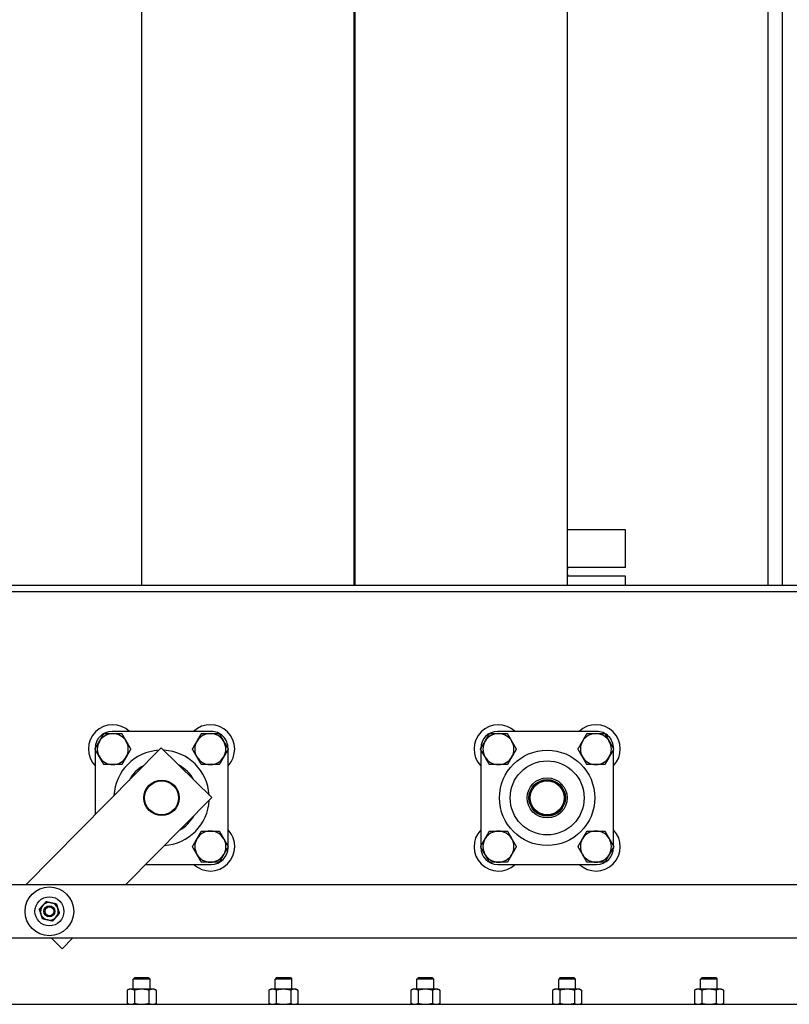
# Model space of a CAD drawing. Header units: inches. Extents: x 36 to 1719, y -84 to 1122.
# Tile 115 of 256: x 690 to 712, y 439 to 467. Entities that reach past the tile are written whole.
import ezdxf

# ---------------------------------------------------------------- set-up
doc = ezdxf.new("R2010")
doc.units = ezdxf.units.IN
doc.header["$LTSCALE"] = 48
doc.header["$MEASUREMENT"] = 0
doc.layers.add('Visible (ANSI)', color=7, linetype='Continuous', lineweight=30)

msp = doc.modelspace()

# ---------------------------------------------------------------- linework, layer by layer
at = {"layer": 'Visible (ANSI)'}
for p, q in [((711.41418, 450.67193), (711.41418, 492.98176)), ((711.01418, 450.67193), (711.01418, 492.75082)), ((693.34068, 478.54693), (693.34068, 450.67193)), ((699.32818, 478.54693), (699.32818, 450.67193)), ((699.35318, 478.54693), (699.35318, 450.67193)), ((705.34068, 478.54693), (705.34068, 450.67193)), ((706.98918, 452.22693), (705.34068, 452.22693)), ((706.98918, 451.16693), (706.98918, 452.22693)), ((706.98918, 451.16693), (705.34068, 451.16693)), ((705.36418, 451.10693), (705.36418, 451.16693)), ((705.36418, 451.10693), (705.34068, 451.10693)), ((705.36418, 450.98193), (705.34068, 450.98193)), ((706.98918, 450.92193), (705.34068, 450.92193)), ((705.36418, 450.92193), (705.36418, 450.98193)), ((706.98918, 450.67193), (706.98918, 450.92193)), ((664.46568, 450.67193), (734.21568, 450.67193)), ((664.46568, 450.49263), (734.21568, 450.49263)), ((695.29793, 446.54693), (692.50653, 446.54611)), ((706.17293, 446.54693), (703.38153, 446.54611)), ((693.89543, 446.08612), (690.07398, 442.22256)), ((692.02737, 446.06667), (692.02737, 446.05507)), ((692.02738, 446.03712), (692.02792, 444.19803)), ((695.31737, 444.67967), (693.89543, 446.08612)), ((695.77737, 446.05591), (695.77737, 446.06777)), ((695.77818, 443.30593), (695.77738, 446.03797)), ((702.90237, 446.06667), (702.90237, 446.05503)), ((702.90238, 446.03708), (702.90318, 443.305)), ((706.65237, 446.05595), (706.65237, 446.06777)), ((706.65318, 443.30604), (706.65238, 446.038)), ((692.88704, 442.22256), (695.31737, 444.67967)), ((695.77819, 443.27637), (695.77818, 443.28798)), ((702.90318, 443.28705), (702.90319, 443.27527)), ((706.65319, 443.27637), (706.65318, 443.28809)), ((693.45461, 442.79639), (695.29903, 442.79693)), ((703.38263, 442.79611), (706.17403, 442.79693)), ((713.98868, 442.22256), (667.48868, 442.22256)), ((667.48868, 440.72256), (713.98868, 440.72256)), ((690.78593, 440.72256), (691.09804, 440.41386)), ((691.09804, 440.41386), (691.40338, 440.72256)), ((693.14673, 439.60303), (693.10446, 439.56076)), ((693.5769, 439.56076), (693.10446, 439.56076)), ((693.10446, 439.27642), (693.10446, 439.56076)), ((693.14673, 439.60303), (693.53464, 439.60303)), ((693.53464, 439.60303), (693.5769, 439.56076)), ((693.5769, 439.27642), (693.5769, 439.56076)), ((697.14673, 439.60303), (697.10446, 439.56076)), ((697.5769, 439.56076), (697.10446, 439.56076)), ((697.10446, 439.27642), (697.10446, 439.56076)), ((697.14673, 439.60303), (697.53464, 439.60303)), ((697.53464, 439.60303), (697.5769, 439.56076)), ((697.5769, 439.27642), (697.5769, 439.56076)), ((701.14673, 439.60303), (701.10446, 439.56076)), ((701.5769, 439.56076), (701.10446, 439.56076)), ((701.10446, 439.27642), (701.10446, 439.56076)), ((701.14673, 439.60303), (701.53464, 439.60303)), ((701.53464, 439.60303), (701.5769, 439.56076)), ((701.5769, 439.27642), (701.5769, 439.56076)), ((705.14673, 439.60303), (705.10446, 439.56076)), ((705.5769, 439.56076), (705.10446, 439.56076)), ((705.10446, 439.27642), (705.10446, 439.56076)), ((705.14673, 439.60303), (705.53464, 439.60303)), ((705.53464, 439.60303), (705.5769, 439.56076)), ((705.5769, 439.27642), (705.5769, 439.56076)), ((709.14673, 439.60303), (709.10446, 439.56076)), ((709.5769, 439.56076), (709.10446, 439.56076)), ((709.10446, 439.27642), (709.10446, 439.56076)), ((709.14673, 439.60303), (709.53464, 439.60303)), ((709.53464, 439.60303), (709.5769, 439.56076)), ((709.5769, 439.27642), (709.5769, 439.56076)), ((692.98635, 439.27642), (692.93154, 439.25086)), ((692.93154, 439.25086), (692.93154, 438.87679)), ((693.03382, 439.27642), (692.98635, 439.27642)), ((693.34068, 439.27642), (693.03382, 439.27642)), ((693.13611, 439.25086), (693.13611, 438.87679)), ((693.64754, 439.27642), (693.34068, 439.27642)), ((693.54525, 439.25086), (693.54525, 438.87679)), ((693.69501, 439.27642), (693.64754, 439.27642)), ((693.69501, 439.27642), (693.74983, 439.25086)), ((693.74983, 439.25086), (693.74983, 438.87679)), ((696.98635, 439.27642), (696.93154, 439.25086)), ((696.93154, 439.25086), (696.93154, 438.87679)), ((697.03382, 439.27642), (696.98635, 439.27642)), ((697.34068, 439.27642), (697.03382, 439.27642)), ((697.13611, 439.25086), (697.13611, 438.87679)), ((697.64754, 439.27642), (697.34068, 439.27642)), ((697.54525, 439.25086), (697.54525, 438.87679)), ((697.69501, 439.27642), (697.64754, 439.27642)), ((697.69501, 439.27642), (697.74983, 439.25086)), ((697.74983, 439.25086), (697.74983, 438.87679)), ((700.98635, 439.27642), (700.93154, 439.25086)), ((700.93154, 439.25086), (700.93154, 438.87679)), ((701.03382, 439.27642), (700.98635, 439.27642)), ((701.34068, 439.27642), (701.03382, 439.27642)), ((701.13611, 439.25086), (701.13611, 438.87679)), ((701.64754, 439.27642), (701.34068, 439.27642)), ((701.54525, 439.25086), (701.54525, 438.87679)), ((701.69501, 439.27642), (701.64754, 439.27642)), ((701.69501, 439.27642), (701.74983, 439.25086)), ((701.74983, 439.25086), (701.74983, 438.87679)), ((704.98635, 439.27642), (704.93154, 439.25086)), ((704.93154, 439.25086), (704.93154, 438.87679)), ((705.03382, 439.27642), (704.98635, 439.27642)), ((705.34068, 439.27642), (705.03382, 439.27642)), ((705.13611, 439.25086), (705.13611, 438.87679)), ((705.64754, 439.27642), (705.34068, 439.27642)), ((705.54525, 439.25086), (705.54525, 438.87679)), ((705.69501, 439.27642), (705.64754, 439.27642)), ((705.69501, 439.27642), (705.74983, 439.25086)), ((705.74983, 439.25086), (705.74983, 438.87679)), ((708.98635, 439.27642), (708.93154, 439.25086)), ((708.93154, 439.25086), (708.93154, 438.87679)), ((709.03382, 439.27642), (708.98635, 439.27642)), ((709.34068, 439.27642), (709.03382, 439.27642)), ((709.13611, 439.25086), (709.13611, 438.87679)), ((709.64754, 439.27642), (709.34068, 439.27642)), ((709.54525, 439.25086), (709.54525, 438.87679)), ((709.69501, 439.27642), (709.64754, 439.27642)), ((709.69501, 439.27642), (709.74983, 439.25086)), ((709.74983, 439.25086), (709.74983, 438.87679)), ((664.46568, 438.85123), (726.94539, 438.85123)), ((692.98635, 438.85123), (692.93154, 438.87679)), ((693.69501, 438.85123), (693.74983, 438.87679)), ((696.98635, 438.85123), (696.93154, 438.87679)), ((697.69501, 438.85123), (697.74983, 438.87679)), ((700.98635, 438.85123), (700.93154, 438.87679)), ((701.69501, 438.85123), (701.74983, 438.87679)), ((704.98635, 438.85123), (704.93154, 438.87679)), ((705.69501, 438.85123), (705.74983, 438.87679)), ((708.98635, 438.85123), (708.93154, 438.87679)), ((709.69501, 438.85123), (709.74983, 438.87679))]:
    msp.add_line(p, q, dxfattribs=at)
for centre, radius in [((704.77778, 444.67152), 1.34375), ((704.77778, 444.67152), 1.04275), ((693.90318, 444.67193), 0.5), ((693.90318, 444.67193), 0.48), ((704.77778, 444.67152), 0.565), ((704.77778, 444.67152), 0.515), ((704.77818, 444.67193), 0.5), ((704.77818, 444.67193), 0.48), ((690.73868, 441.47256), 0.6875), ((690.73868, 441.47256), 0.41), ((690.73868, 441.47256), 0.15607), ((690.73868, 441.47256), 0.156), ((690.73868, 441.47256), 0.1232)]:
    msp.add_circle(centre, radius, dxfattribs=at)
for centre, radius, start, end in [((692.52737, 446.04612), 0.6875, 46.675086, 223.358602), ((695.27737, 446.04693), 0.6875, 316.675086, 133.358602), ((703.40237, 446.04612), 0.6875, 46.675086, 223.358602), ((706.15237, 446.04693), 0.6875, 316.675086, 133.358602), ((692.50667, 446.06681), 0.4793, 90.016844, 180.016844), ((692.52737, 446.04612), 0.4375, 90.001724, 150.001724), ((692.52737, 446.04612), 0.4375, 30.001724, 90.001724), ((695.27737, 446.04693), 0.4375, 90.001076, 150.001076), ((695.27737, 446.04693), 0.4375, 30.001076, 90.001076), ((695.29807, 446.06763), 0.4793, 0.016844, 90.016844), ((703.38167, 446.06681), 0.4793, 90.016844, 180.016844), ((703.40237, 446.04612), 0.4375, 90.007458, 150.007458), ((703.40237, 446.04612), 0.4375, 30.007458, 90.007458), ((706.15237, 446.04693), 0.4375, 90.005074, 150.005074), ((706.15237, 446.04693), 0.4375, 30.005074, 90.005074), ((706.17307, 446.06763), 0.4793, 0.016844, 90.016844), ((692.52737, 446.04612), 0.4375, 150.001724, 210.001724), ((692.52737, 446.04612), 0.4375, 330.001724, 30.001724), ((695.27737, 446.04693), 0.4375, 150.001076, 210.001076), ((695.27737, 446.04693), 0.4375, 330.001076, 30.001076), ((703.40237, 446.04612), 0.4375, 150.007458, 210.007458), ((703.40237, 446.04612), 0.4375, 330.007458, 30.007458), ((706.15237, 446.04693), 0.4375, 150.005074, 210.005074), ((706.15237, 446.04693), 0.4375, 330.005074, 30.005074), ((693.90278, 444.67152), 1.34375, 93.402904, 177.224825), ((693.90278, 444.67152), 1.34375, 3.439602, 87.188126), ((692.52737, 446.04612), 0.4375, 210.001724, 270.001724), ((692.52737, 446.04612), 0.4375, 270.001724, 330.001724), ((693.90278, 444.67152), 1.04275, 118.850211, 151.777517), ((693.90278, 444.67152), 1.04275, 28.962005, 61.665723), ((695.27737, 446.04693), 0.4375, 210.001076, 270.001076), ((695.27737, 446.04693), 0.4375, 270.001076, 330.001076), ((703.40237, 446.04612), 0.4375, 210.007458, 270.007458), ((703.40237, 446.04612), 0.4375, 270.007458, 330.007458), ((706.15237, 446.04693), 0.4375, 210.005074, 270.005074), ((706.15237, 446.04693), 0.4375, 270.005074, 330.005074), ((704.77778, 444.67152), 0.5, 134.975668, 315.041176), ((693.90278, 444.67152), 1.34375, 273.403293, 357.224436), ((693.90278, 444.67152), 1.04275, 298.851393, 331.776335), ((695.27818, 443.29693), 0.6875, 226.675086, 43.358602), ((695.27818, 443.29693), 0.4375, 90.00321, 150.00321), ((695.27818, 443.29693), 0.4375, 30.00321, 90.00321), ((703.40318, 443.29612), 0.6875, 136.675086, 313.358602), ((703.40318, 443.29612), 0.4375, 90.010785, 150.010785), ((703.40318, 443.29612), 0.4375, 30.010785, 90.010785), ((706.15318, 443.29693), 0.6875, 226.675086, 43.358602), ((706.15318, 443.29693), 0.4375, 90.016165, 150.016165), ((706.15318, 443.29693), 0.4375, 30.016165, 90.016165), ((695.27818, 443.29693), 0.4375, 150.00321, 210.00321), ((695.27818, 443.29693), 0.4375, 330.00321, 30.00321), ((703.40318, 443.29612), 0.4375, 150.010785, 210.010785), ((703.40318, 443.29612), 0.4375, 330.010785, 30.010785), ((706.15318, 443.29693), 0.4375, 150.016165, 210.016165), ((706.15318, 443.29693), 0.4375, 330.016165, 30.016165), ((695.29889, 443.27623), 0.4793, 270.016844, 0.016844), ((703.38249, 443.27541), 0.4793, 180.016844, 270.016844), ((706.17389, 443.27623), 0.4793, 270.016844, 0.016844), ((695.27818, 443.29693), 0.4375, 210.00321, 270.00321), ((695.27818, 443.29693), 0.4375, 270.00321, 330.00321), ((703.40318, 443.29612), 0.4375, 210.010785, 270.010785), ((703.40318, 443.29612), 0.4375, 270.010785, 330.010785), ((706.15318, 443.29693), 0.4375, 210.016165, 270.016165), ((706.15318, 443.29693), 0.4375, 270.016165, 330.016165), ((690.73868, 441.47256), 0.25, 77.641111, 137.641111), ((690.73868, 441.47256), 0.25, 17.641111, 77.641111), ((690.73868, 441.47256), 0.25, 137.641111, 197.641111), ((690.73868, 441.47256), 0.25, 317.641111, 17.641111), ((690.73868, 441.47256), 0.25, 197.641111, 257.641111), ((690.73868, 441.47256), 0.25, 257.641111, 317.641111)]:
    msp.add_arc(centre, radius, start, end, dxfattribs=at)
for points, weights in [([(692.14848, 446.26486), (692.20709, 446.36638), (692.27477, 446.48361)], [1, 1.04314139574, 1.01001874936]), ([(692.27477, 446.48361), (692.41013, 446.48361), (692.52736, 446.48362)], [1.01001874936, 1.04314139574, 1]), ([(692.52736, 446.48362), (692.64459, 446.48362), (692.77995, 446.48363)], [1, 1.04314139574, 1.01001874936]), ([(692.77995, 446.48363), (692.84764, 446.3664), (692.90625, 446.26488)], [1.01001874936, 1.04314139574, 1]), ([(694.89848, 446.26567), (694.9571, 446.36719), (695.02477, 446.48442)], [1, 1.04314139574, 1.01001874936]), ([(695.02477, 446.48442), (695.16014, 446.48442), (695.27737, 446.48443)], [1.01001874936, 1.04314139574, 1]), ([(695.27737, 446.48443), (695.39459, 446.48443), (695.52996, 446.48443)], [1, 1.04314139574, 1.01001874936]), ([(695.52996, 446.48443), (695.59764, 446.3672), (695.65626, 446.26568)], [1.01001874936, 1.04314139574, 1]), ([(703.02346, 446.26482), (703.08206, 446.36635), (703.14973, 446.48359)], [1, 1.04314139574, 1.01001874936]), ([(703.14973, 446.48359), (703.28509, 446.4836), (703.40232, 446.48362)], [1.01001874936, 1.04314139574, 1]), ([(703.40232, 446.48362), (703.51954, 446.48363), (703.65491, 446.48365)], [1, 1.04314139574, 1.01001874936]), ([(703.65491, 446.48365), (703.7226, 446.36643), (703.78123, 446.26492)], [1.01001874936, 1.04314139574, 1]), ([(705.77347, 446.26564), (705.83207, 446.36717), (705.89974, 446.4844)], [1, 1.04314139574, 1.01001874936]), ([(705.89974, 446.4844), (706.03511, 446.48442), (706.15233, 446.48443)], [1.01001874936, 1.04314139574, 1]), ([(706.15233, 446.48443), (706.26956, 446.48444), (706.40493, 446.48445)], [1, 1.04314139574, 1.01001874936]), ([(706.40493, 446.48445), (706.47262, 446.36723), (706.53124, 446.26571)], [1.01001874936, 1.04314139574, 1]), ([(692.02219, 446.0461), (692.08987, 446.16333), (692.14848, 446.26486)], [1.01001874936, 1.04314139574, 1]), ([(692.90625, 446.26488), (692.96487, 446.16336), (693.03255, 446.04613)], [1, 1.04314139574, 1.01001874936]), ([(694.77219, 446.04692), (694.83987, 446.16415), (694.89848, 446.26567)], [1.01001874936, 1.04314139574, 1]), ([(695.65626, 446.26568), (695.71487, 446.16416), (695.78255, 446.04694)], [1, 1.04314139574, 1.01001874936]), ([(702.89719, 446.04605), (702.96486, 446.16329), (703.02346, 446.26482)], [1.01001874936, 1.04314139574, 1]), ([(703.78123, 446.26492), (703.83986, 446.1634), (703.90755, 446.04618)], [1, 1.04314139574, 1.01001874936]), ([(705.64719, 446.04688), (705.71486, 446.16412), (705.77347, 446.26564)], [1.01001874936, 1.04314139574, 1]), ([(706.53124, 446.26571), (706.58986, 446.16419), (706.65755, 446.04697)], [1, 1.04314139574, 1.01001874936]), ([(692.14849, 445.82736), (692.08988, 445.92888), (692.02219, 446.0461)], [1, 1.04314139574, 1.01001874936]), ([(693.03255, 446.04613), (692.96488, 445.9289), (692.90627, 445.82738)], [1.01001874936, 1.04314139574, 1]), ([(694.89849, 445.82817), (694.83988, 445.92969), (694.77219, 446.04692)], [1, 1.04314139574, 1.01001874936]), ([(695.78255, 446.04694), (695.71488, 445.92971), (695.65626, 445.82818)], [1.01001874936, 1.04314139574, 1]), ([(703.02352, 445.82732), (702.96489, 445.92883), (702.89719, 446.04605)], [1, 1.04314139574, 1.01001874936]), ([(703.90755, 446.04618), (703.83989, 445.92895), (703.78129, 445.82742)], [1.01001874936, 1.04314139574, 1]), ([(705.77351, 445.82814), (705.71488, 445.92966), (705.64719, 446.04688)], [1, 1.04314139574, 1.01001874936]), ([(706.65755, 446.04697), (706.58988, 445.92974), (706.53128, 445.82821)], [1.01001874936, 1.04314139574, 1]), ([(692.2748, 445.60861), (692.20711, 445.72584), (692.14849, 445.82736)], [1.01001874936, 1.04314139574, 1]), ([(692.52739, 445.60862), (692.41016, 445.60861), (692.2748, 445.60861)], [1, 1.04314139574, 1.01001874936]), ([(692.77998, 445.60863), (692.64461, 445.60862), (692.52739, 445.60862)], [1.01001874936, 1.04314139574, 1]), ([(692.90627, 445.82738), (692.84766, 445.72586), (692.77998, 445.60863)], [1, 1.04314139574, 1.01001874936]), ([(695.02479, 445.60942), (694.95711, 445.72665), (694.89849, 445.82817)], [1.01001874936, 1.04314139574, 1]), ([(695.27738, 445.60943), (695.16015, 445.60942), (695.02479, 445.60942)], [1, 1.04314139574, 1.01001874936]), ([(695.52997, 445.60943), (695.39461, 445.60943), (695.27738, 445.60943)], [1.01001874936, 1.04314139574, 1]), ([(695.65626, 445.82818), (695.59765, 445.72666), (695.52997, 445.60943)], [1, 1.04314139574, 1.01001874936]), ([(703.14984, 445.60859), (703.08214, 445.7258), (703.02352, 445.82732)], [1.01001874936, 1.04314139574, 1]), ([(703.40243, 445.60862), (703.2852, 445.6086), (703.14984, 445.60859)], [1, 1.04314139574, 1.01001874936]), ([(703.65502, 445.60865), (703.51966, 445.60863), (703.40243, 445.60862)], [1.01001874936, 1.04314139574, 1]), ([(703.78129, 445.82742), (703.72269, 445.72589), (703.65502, 445.60865)], [1, 1.04314139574, 1.01001874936]), ([(705.89982, 445.6094), (705.83213, 445.72663), (705.77351, 445.82814)], [1.01001874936, 1.04314139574, 1]), ([(706.15241, 445.60943), (706.03518, 445.60942), (705.89982, 445.6094)], [1, 1.04314139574, 1.01001874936]), ([(706.405, 445.60945), (706.26964, 445.60944), (706.15241, 445.60943)], [1.01001874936, 1.04314139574, 1]), ([(706.53128, 445.82821), (706.47267, 445.72668), (706.405, 445.60945)], [1, 1.04314139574, 1.01001874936]), ([(694.89928, 443.51566), (694.95789, 443.61718), (695.02557, 443.73441)], [1, 1.04314139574, 1.01001874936]), ([(695.02557, 443.73441), (695.16093, 443.73442), (695.27816, 443.73443)], [1.01001874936, 1.04314139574, 1]), ([(695.27816, 443.73443), (695.39539, 443.73443), (695.53075, 443.73444)], [1, 1.04314139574, 1.01001874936]), ([(695.53075, 443.73444), (695.59844, 443.61722), (695.65706, 443.5157)], [1.01001874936, 1.04314139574, 1]), ([(703.02425, 443.5148), (703.08285, 443.61633), (703.15051, 443.73357)], [1, 1.04314139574, 1.01001874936]), ([(703.15051, 443.73357), (703.28587, 443.7336), (703.4031, 443.73362)], [1.01001874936, 1.04314139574, 1]), ([(703.4031, 443.73362), (703.52033, 443.73364), (703.65569, 443.73367)], [1, 1.04314139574, 1.01001874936]), ([(703.65569, 443.73367), (703.72339, 443.61645), (703.78203, 443.51494)], [1.01001874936, 1.04314139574, 1]), ([(705.77423, 443.51557), (705.83282, 443.61711), (705.90047, 443.73436)], [1, 1.04314139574, 1.01001874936]), ([(705.90047, 443.73436), (706.03583, 443.73439), (706.15306, 443.73443)], [1.01001874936, 1.04314139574, 1]), ([(706.15306, 443.73443), (706.27029, 443.73446), (706.40565, 443.7345)], [1, 1.04314139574, 1.01001874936]), ([(706.40565, 443.7345), (706.47336, 443.61729), (706.53201, 443.51578)], [1.01001874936, 1.04314139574, 1]), ([(694.773, 443.2969), (694.84068, 443.41413), (694.89928, 443.51566)], [1.01001874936, 1.04314139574, 1]), ([(695.65706, 443.5157), (695.71568, 443.41418), (695.78336, 443.29695)], [1, 1.04314139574, 1.01001874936]), ([(702.898, 443.29602), (702.96566, 443.41326), (703.02425, 443.5148)], [1.01001874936, 1.04314139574, 1]), ([(703.78203, 443.51494), (703.84066, 443.41343), (703.90836, 443.29621)], [1, 1.04314139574, 1.01001874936]), ([(705.648, 443.29678), (705.71565, 443.41403), (705.77423, 443.51557)], [1.01001874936, 1.04314139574, 1]), ([(706.53201, 443.51578), (706.59065, 443.41428), (706.65836, 443.29707)], [1, 1.04314139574, 1.01001874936]), ([(694.89931, 443.07816), (694.84069, 443.17967), (694.773, 443.2969)], [1, 1.04314139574, 1.01001874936]), ([(695.78336, 443.29695), (695.71569, 443.17972), (695.65708, 443.0782)], [1.01001874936, 1.04314139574, 1]), ([(703.02434, 443.0773), (702.9657, 443.17881), (702.898, 443.29602)], [1, 1.04314139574, 1.01001874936]), ([(703.90836, 443.29621), (703.8407, 443.17897), (703.78211, 443.07744)], [1.01001874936, 1.04314139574, 1]), ([(705.77436, 443.07807), (705.71571, 443.17958), (705.648, 443.29678)], [1, 1.04314139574, 1.01001874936]), ([(706.65836, 443.29707), (706.59071, 443.17982), (706.53213, 443.07828)], [1.01001874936, 1.04314139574, 1]), ([(695.02562, 442.85941), (694.95793, 442.97664), (694.89931, 443.07816)], [1.01001874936, 1.04314139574, 1]), ([(695.27821, 442.85943), (695.16098, 442.85942), (695.02562, 442.85941)], [1, 1.04314139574, 1.01001874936]), ([(695.5308, 442.85944), (695.39543, 442.85943), (695.27821, 442.85943)], [1.01001874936, 1.04314139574, 1]), ([(695.65708, 443.0782), (695.59847, 442.97667), (695.5308, 442.85944)], [1, 1.04314139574, 1.01001874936]), ([(703.15067, 442.85857), (703.08297, 442.97579), (703.02434, 443.0773)], [1.01001874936, 1.04314139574, 1]), ([(703.40326, 442.85862), (703.28604, 442.8586), (703.15067, 442.85857)], [1, 1.04314139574, 1.01001874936]), ([(703.65585, 442.85867), (703.52049, 442.85864), (703.40326, 442.85862)], [1.01001874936, 1.04314139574, 1]), ([(703.78211, 443.07744), (703.72351, 442.97591), (703.65585, 442.85867)], [1, 1.04314139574, 1.01001874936]), ([(705.90071, 442.85936), (705.833, 442.97656), (705.77436, 443.07807)], [1.01001874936, 1.04314139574, 1]), ([(706.15331, 442.85943), (706.03608, 442.85939), (705.90071, 442.85936)], [1, 1.04314139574, 1.01001874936]), ([(706.4059, 442.8595), (706.27053, 442.85946), (706.15331, 442.85943)], [1.01001874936, 1.04314139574, 1]), ([(706.53213, 443.07828), (706.47354, 442.97675), (706.4059, 442.8595)], [1, 1.04314139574, 1.01001874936]), ([(690.55394, 441.64101), (690.59908, 441.69051), (690.6512, 441.74766)], [1, 1.0379548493, 1]), ([(690.6512, 441.74766), (690.72675, 441.73111), (690.79219, 441.71677)], [1, 1.0379548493, 1]), ([(690.79219, 441.71677), (690.85762, 441.70243), (690.93318, 441.68588)], [1, 1.0379548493, 1]), ([(690.45669, 441.53435), (690.50881, 441.59151), (690.55394, 441.64101)], [1, 1.0379548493, 1]), ([(690.50044, 441.3968), (690.48014, 441.46064), (690.45669, 441.53435)], [1, 1.0379548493, 1]), ([(690.93318, 441.68588), (690.95662, 441.61216), (690.97692, 441.54833)], [1, 1.0379548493, 1]), ([(690.97692, 441.54833), (690.99722, 441.48449), (691.02067, 441.41078)], [1, 1.0379548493, 1]), ([(690.54418, 441.25925), (690.52074, 441.33296), (690.50044, 441.3968)], [1, 1.0379548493, 1]), ([(690.68517, 441.22836), (690.61974, 441.24269), (690.54418, 441.25925)], [1, 1.0379548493, 1]), ([(690.82616, 441.19746), (690.75061, 441.21402), (690.68517, 441.22836)], [1, 1.0379548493, 1]), ([(690.92341, 441.30412), (690.87828, 441.25462), (690.82616, 441.19746)], [1, 1.0379548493, 1]), ([(691.02067, 441.41078), (690.96855, 441.35362), (690.92341, 441.30412)], [1, 1.0379548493, 1]), ([(693.03382, 439.27642), (692.98635, 439.27642), (692.93154, 439.25086)], [1, 1.0379548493, 1]), ([(693.13611, 439.25086), (693.08129, 439.27642), (693.03382, 439.27642)], [1, 1.0379548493, 1]), ([(693.34068, 439.27642), (693.24574, 439.27642), (693.13611, 439.25086)], [1, 1.0379548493, 1]), ([(693.54525, 439.25086), (693.43562, 439.27642), (693.34068, 439.27642)], [1, 1.0379548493, 1]), ([(693.64754, 439.27642), (693.60007, 439.27642), (693.54525, 439.25086)], [1, 1.0379548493, 1]), ([(693.74983, 439.25086), (693.69501, 439.27642), (693.64754, 439.27642)], [1, 1.0379548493, 1]), ([(697.03382, 439.27642), (696.98635, 439.27642), (696.93154, 439.25086)], [1, 1.0379548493, 1]), ([(697.13611, 439.25086), (697.08129, 439.27642), (697.03382, 439.27642)], [1, 1.0379548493, 1]), ([(697.34068, 439.27642), (697.24574, 439.27642), (697.13611, 439.25086)], [1, 1.0379548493, 1]), ([(697.54525, 439.25086), (697.43562, 439.27642), (697.34068, 439.27642)], [1, 1.0379548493, 1]), ([(697.64754, 439.27642), (697.60007, 439.27642), (697.54525, 439.25086)], [1, 1.0379548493, 1]), ([(697.74983, 439.25086), (697.69501, 439.27642), (697.64754, 439.27642)], [1, 1.0379548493, 1]), ([(701.03382, 439.27642), (700.98635, 439.27642), (700.93154, 439.25086)], [1, 1.0379548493, 1]), ([(701.13611, 439.25086), (701.08129, 439.27642), (701.03382, 439.27642)], [1, 1.0379548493, 1]), ([(701.34068, 439.27642), (701.24574, 439.27642), (701.13611, 439.25086)], [1, 1.0379548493, 1]), ([(701.54525, 439.25086), (701.43562, 439.27642), (701.34068, 439.27642)], [1, 1.0379548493, 1]), ([(701.64754, 439.27642), (701.60007, 439.27642), (701.54525, 439.25086)], [1, 1.0379548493, 1]), ([(701.74983, 439.25086), (701.69501, 439.27642), (701.64754, 439.27642)], [1, 1.0379548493, 1]), ([(705.03382, 439.27642), (704.98635, 439.27642), (704.93154, 439.25086)], [1, 1.0379548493, 1]), ([(705.13611, 439.25086), (705.08129, 439.27642), (705.03382, 439.27642)], [1, 1.0379548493, 1]), ([(705.34068, 439.27642), (705.24574, 439.27642), (705.13611, 439.25086)], [1, 1.0379548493, 1]), ([(705.54525, 439.25086), (705.43562, 439.27642), (705.34068, 439.27642)], [1, 1.0379548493, 1]), ([(705.64754, 439.27642), (705.60007, 439.27642), (705.54525, 439.25086)], [1, 1.0379548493, 1]), ([(705.74983, 439.25086), (705.69501, 439.27642), (705.64754, 439.27642)], [1, 1.0379548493, 1]), ([(709.03382, 439.27642), (708.98635, 439.27642), (708.93154, 439.25086)], [1, 1.0379548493, 1]), ([(709.13611, 439.25086), (709.08129, 439.27642), (709.03382, 439.27642)], [1, 1.0379548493, 1]), ([(709.34068, 439.27642), (709.24574, 439.27642), (709.13611, 439.25086)], [1, 1.0379548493, 1]), ([(709.54525, 439.25086), (709.43562, 439.27642), (709.34068, 439.27642)], [1, 1.0379548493, 1]), ([(709.64754, 439.27642), (709.60007, 439.27642), (709.54525, 439.25086)], [1, 1.0379548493, 1]), ([(709.74983, 439.25086), (709.69501, 439.27642), (709.64754, 439.27642)], [1, 1.0379548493, 1]), ([(692.93154, 438.87679), (692.98635, 438.85123), (693.03382, 438.85123)], [1, 1.0379548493, 1]), ([(693.03382, 438.85123), (693.08129, 438.85123), (693.13611, 438.87679)], [1, 1.0379548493, 1]), ([(693.13611, 438.87679), (693.24574, 438.85123), (693.34068, 438.85123)], [1, 1.0379548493, 1]), ([(693.34068, 438.85123), (693.43562, 438.85123), (693.54525, 438.87679)], [1, 1.0379548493, 1]), ([(693.54525, 438.87679), (693.60007, 438.85123), (693.64754, 438.85123)], [1, 1.0379548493, 1]), ([(693.64754, 438.85123), (693.69501, 438.85123), (693.74983, 438.87679)], [1, 1.0379548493, 1]), ([(696.93154, 438.87679), (696.98635, 438.85123), (697.03382, 438.85123)], [1, 1.0379548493, 1]), ([(697.03382, 438.85123), (697.08129, 438.85123), (697.13611, 438.87679)], [1, 1.0379548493, 1]), ([(697.13611, 438.87679), (697.24574, 438.85123), (697.34068, 438.85123)], [1, 1.0379548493, 1]), ([(697.34068, 438.85123), (697.43562, 438.85123), (697.54525, 438.87679)], [1, 1.0379548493, 1]), ([(697.54525, 438.87679), (697.60007, 438.85123), (697.64754, 438.85123)], [1, 1.0379548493, 1]), ([(697.64754, 438.85123), (697.69501, 438.85123), (697.74983, 438.87679)], [1, 1.0379548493, 1]), ([(700.93154, 438.87679), (700.98635, 438.85123), (701.03382, 438.85123)], [1, 1.0379548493, 1]), ([(701.03382, 438.85123), (701.08129, 438.85123), (701.13611, 438.87679)], [1, 1.0379548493, 1]), ([(701.13611, 438.87679), (701.24574, 438.85123), (701.34068, 438.85123)], [1, 1.0379548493, 1]), ([(701.34068, 438.85123), (701.43562, 438.85123), (701.54525, 438.87679)], [1, 1.0379548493, 1]), ([(701.54525, 438.87679), (701.60007, 438.85123), (701.64754, 438.85123)], [1, 1.0379548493, 1]), ([(701.64754, 438.85123), (701.69501, 438.85123), (701.74983, 438.87679)], [1, 1.0379548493, 1]), ([(704.93154, 438.87679), (704.98635, 438.85123), (705.03382, 438.85123)], [1, 1.0379548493, 1]), ([(705.03382, 438.85123), (705.08129, 438.85123), (705.13611, 438.87679)], [1, 1.0379548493, 1]), ([(705.13611, 438.87679), (705.24574, 438.85123), (705.34068, 438.85123)], [1, 1.0379548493, 1]), ([(705.34068, 438.85123), (705.43562, 438.85123), (705.54525, 438.87679)], [1, 1.0379548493, 1]), ([(705.54525, 438.87679), (705.60007, 438.85123), (705.64754, 438.85123)], [1, 1.0379548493, 1]), ([(705.64754, 438.85123), (705.69501, 438.85123), (705.74983, 438.87679)], [1, 1.0379548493, 1]), ([(708.93154, 438.87679), (708.98635, 438.85123), (709.03382, 438.85123)], [1, 1.0379548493, 1]), ([(709.03382, 438.85123), (709.08129, 438.85123), (709.13611, 438.87679)], [1, 1.0379548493, 1]), ([(709.13611, 438.87679), (709.24574, 438.85123), (709.34068, 438.85123)], [1, 1.0379548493, 1]), ([(709.34068, 438.85123), (709.43562, 438.85123), (709.54525, 438.87679)], [1, 1.0379548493, 1]), ([(709.54525, 438.87679), (709.60007, 438.85123), (709.64754, 438.85123)], [1, 1.0379548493, 1]), ([(709.64754, 438.85123), (709.69501, 438.85123), (709.74983, 438.87679)], [1, 1.0379548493, 1])]:
    msp.add_rational_spline(points, weights, degree=2, dxfattribs=at)

doc.saveas('drawing.dxf')
